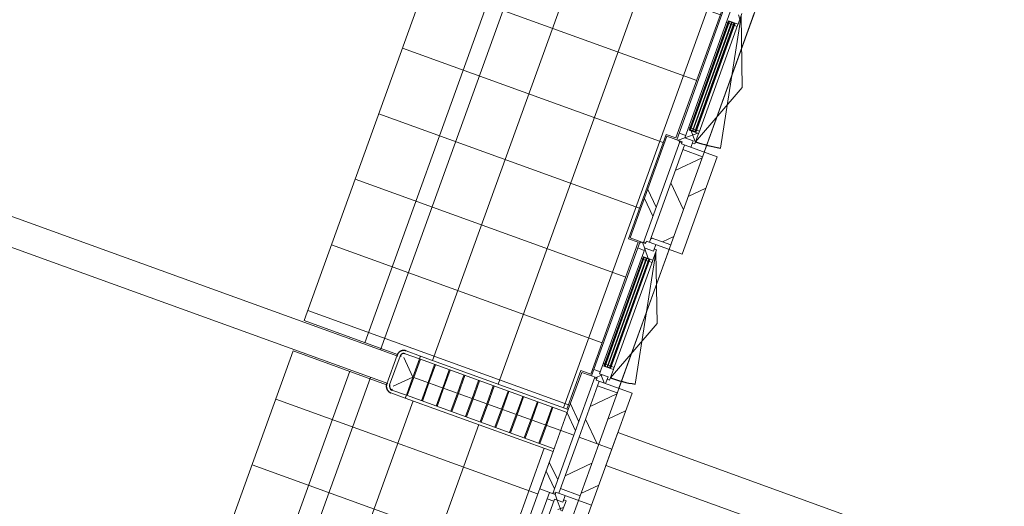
# Model space of a CAD drawing. Header units: metres. Extents: x 136266 to 136452, y 453403 to 453560.
# Tile 47 of 133: x 136409.91 to 136416.97, y 453448.76 to 453452.25. Entities that reach past the tile are written whole.
import ezdxf

# ---------------------------------------------------------------- set-up
doc = ezdxf.new("R2010")
doc.units = ezdxf.units.M
for name, color, linetype, lineweight in [('A-DETL-4', 90, 'Continuous', 9), ('A-DETL-BEBOUWING', 253, 'Continuous', 9), ('A-FLOR', 192, 'Continuous', 5), ('A-FLOR-PATT', 8, 'Continuous', 5)]:
    doc.layers.add(name, color=color, linetype=linetype, lineweight=lineweight)
pattern_1 = [(44.99999506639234, (-0.0001548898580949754, -0.0003060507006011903), (-141.4213440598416, 141.4213684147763), []), (134.9999950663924, (-0.0001548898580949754, -0.0003060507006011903), (-141.4213684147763, -141.4213440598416), [])]
pattern_2 = [(44.99999506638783, (-0.0001549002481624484, -0.0003060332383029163), (-141.4213440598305, 141.4213684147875), [])]
pattern_3 = [(44.99999506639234, (-0.0001999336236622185, 0.0001733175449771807), (-141.4213440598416, 141.4213684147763), []), (134.9999950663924, (-0.0001999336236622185, 0.0001733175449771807), (-141.4213684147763, -141.4213440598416), [])]

# ---------------------------------------------------------------- blocks, each defined once
blk = doc.blocks.new('859-DO-0010 29-09-2022')
at = {"layer": 'A-DETL-BEBOUWING'}
h = blk.add_hatch(dxfattribs=at)
h.set_pattern_fill('FP_1000', color=256, angle=44.99999999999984, style=0, pattern_type=2)
h.set_pattern_definition([(320.3679999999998, (147760.856323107, 51144.85882784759), (270.5777627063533, 326.700649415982), []), (50.36799999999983, (147760.856323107, 51144.85882784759), (-326.700649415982, 270.5777627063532), [])])
h.paths.add_polyline_path([(148097.6446728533, 47560.64719687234), (148246.9868294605, 47574.68002480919), (148210.3377604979, 47964.71195715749), (148060.9956038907, 47950.67912922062), (148091.3100593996, 47628.0623208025)])
h.paths.add_polyline_path([(147955.3751856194, 49074.7277612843), (148104.7173422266, 49088.76058922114), (148041.9438252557, 49756.81783644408), (147892.6016686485, 49742.78500850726), (147922.2992238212, 49426.7334645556)])
h.paths.add_polyline_path([(147786.9812503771, 50866.83364057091), (147936.3234069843, 50880.86646850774), (147873.5498900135, 51548.92371573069), (147724.2077334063, 51534.89088779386), (147753.2883882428, 51225.40460830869)])
h.paths.add_polyline_path([(147618.5873151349, 52658.93951985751), (147767.9294717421, 52672.97234779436), (147705.1559547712, 53341.02959501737), (147555.813798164, 53326.99676708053), (147584.2775526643, 53024.07575206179)])
h.paths.add_polyline_path([(147450.1933798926, 54451.04539914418), (147599.5355364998, 54465.07822708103), (147573.4110884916, 54743.10354195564), (147424.0689318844, 54729.07071401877)])
h = blk.add_hatch(dxfattribs=at)
h.set_pattern_fill('FP_1606', color=256, scale=0.9999999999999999, angle=95.36799506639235, style=0, pattern_type=2)
h.set_pattern_definition(pattern_1)
h.paths.add_polyline_path([(147787.4831454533, 50701.1539855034), (147797.4392892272, 50702.08950736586), (147795.848902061, 50719.01495178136), (147867.5331372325, 50725.75070919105), (147860.0489623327, 50805.39985938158), (147842.1279035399, 50803.71592002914), (147843.7182907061, 50786.79047561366), (147779.9989705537, 50780.80313569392), (147780.4750230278, 50775.73682237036)])
h = blk.add_hatch(color=256, dxfattribs=at)
h.paths.add_polyline_path([(147873.497216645, 49892.65501855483), (147877.4796741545, 49893.0292272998), (147876.169943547, 49906.96782858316), (147872.1874860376, 49906.59361983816)])
h.paths.add_polyline_path([(147919.2954780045, 49896.95841912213), (147923.277935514, 49897.33262786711), (147921.9682049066, 49911.27122915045), (147917.9857473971, 49910.89702040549)])
h.paths.add_polyline_path([(147797.4392892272, 50702.08950736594), (147801.4217467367, 50702.46371611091), (147800.1120161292, 50716.40231739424), (147796.1295586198, 50716.02810864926)])
h.paths.add_polyline_path([(147843.2375505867, 50706.39290793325), (147847.2200080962, 50706.76711667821), (147845.9102774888, 50720.70571796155), (147841.9278199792, 50720.33150921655)])
for points in [[(147877.4796741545, 49893.0292272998), (147881.462131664, 49893.40343604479), (147804.0944736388, 50716.77652613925), (147800.1120161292, 50716.40231739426), (147868.5548042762, 49988.01074642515)], [(147896.3963473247, 49894.80671883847), (147900.3788048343, 49895.18092758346), (147823.011146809, 50718.55401767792), (147819.0286892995, 50718.17980893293), (147887.6384981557, 49988.01074642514)], [(147915.313020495, 49896.58421037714), (147919.2954780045, 49896.95841912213), (147841.9278199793, 50720.33150921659), (147837.9453624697, 50719.95730047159), (147906.7221920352, 49988.01074642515)], [(148045.8736093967, 48100.92334801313), (148049.8560669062, 48101.29755675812), (147972.488408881, 48924.67064685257), (147968.5059513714, 48924.29643810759), (148036.9487395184, 48195.90486713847)], [(148064.7902825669, 48102.7008395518), (148068.7727400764, 48103.07504829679), (147991.4050820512, 48926.44813839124), (147987.4226245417, 48926.07392964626), (148056.0324333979, 48195.90486713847)], [(148083.7069557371, 48104.47833109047), (148087.6894132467, 48104.85253983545), (148010.3217552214, 48928.22562992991), (148006.3392977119, 48927.85142118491), (148075.1161272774, 48195.90486713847)]]:
    blk.add_hatch(color=256, dxfattribs=at).paths.add_polyline_path(points)
h = blk.add_hatch(dxfattribs=at)
h.set_pattern_fill('FP_1606', color=256, scale=0.9999999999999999, angle=95.36799506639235, style=0, pattern_type=2)
h.set_pattern_definition(pattern_1)
h.paths.add_polyline_path([(147847.2200080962, 50706.76711667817), (147869.1235243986, 50708.82526477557), (147865.5419084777, 50725.56360481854), (147845.6296209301, 50723.69256109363)])
h = blk.add_hatch(dxfattribs=at)
h.set_pattern_fill('FP_1606', color=256, scale=0.9999999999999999, angle=95.36799506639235, style=0, pattern_type=2)
h.set_pattern_definition(pattern_1)
h.paths.add_polyline_path([(147935.025224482, 49815.07084328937), (147952.9462832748, 49816.75478264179), (147945.4621083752, 49896.40393283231), (147873.7778732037, 49889.66817542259), (147872.1874860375, 49906.5936198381), (147862.2313422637, 49905.65809797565), (147869.7155171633, 49826.00894778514), (147933.4348373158, 49831.99628770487)])
h = blk.add_hatch(dxfattribs=at)
h.set_pattern_fill('FP_1605', color=256, scale=0.9999999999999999, angle=95.36799506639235, style=0, pattern_type=2)
h.set_pattern_definition([(44.99999506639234, (-0.0001999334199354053, 0.0001733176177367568), (-141.4213440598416, 141.4213684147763), []), (134.9999950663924, (-0.0001999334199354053, 0.0001733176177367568), (-141.4213684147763, -141.4213440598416), [])])
h.paths.add_polyline_path([(147866.4282114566, 49775.47981142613), (147938.1124466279, 49782.21556883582), (147933.4348373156, 49831.99628770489), (147869.7155171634, 49826.00894778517), (147868.1251299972, 49842.93439220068), (147818.344411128, 49838.25678288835), (147823.0220204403, 49788.47606401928), (147864.8378242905, 49792.40525584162)])
h = blk.add_hatch(dxfattribs=at)
h.set_pattern_fill('FP_1644', color=256, angle=45.0000000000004, style=0, pattern_type=2)
h.set_pattern_definition([(320.3680000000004, (147784.6023830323, 49395.65908474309), (255.1416904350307, 308.0628471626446), []), (320.3680000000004, (147896.8654840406, 48200.92156775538), (255.1416904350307, 308.0628471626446), [])])
h.paths.add_polyline_path([(147820.8538864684, 49009.85850758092), (147920.4153242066, 49019.21372620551), (147847.9123798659, 49790.81486867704), (147748.3509421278, 49781.45965005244), (147781.6825320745, 49426.7334645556)])
h = blk.add_hatch(dxfattribs=at)
h.set_pattern_fill('FP_1604', color=256, angle=95.36799506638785, style=0, pattern_type=2)
h.set_pattern_definition([(44.99999506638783, (-0.0001549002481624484, -0.0003060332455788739), (-141.4213440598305, 141.4213684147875), [])])
h.paths.add_polyline_path([(147892.6016686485, 49742.78500850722), (148041.9438252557, 49756.81783644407), (148038.6694987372, 49791.66433965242), (147889.3273421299, 49777.63151171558)])
h = blk.add_hatch(dxfattribs=at)
h.set_pattern_fill('FP_250', color=256, angle=44.99999999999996, style=0, pattern_type=2)
h.set_pattern_definition([(50.36799999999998, (1194.736809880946, 112.2623939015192), (-308.0628471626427, 255.141690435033), [])])
h.paths.add_polyline_path([(148107.9916687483, 49053.91408600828), (148207.5531064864, 49063.26930463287), (148138.2309364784, 49801.01955827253), (148038.6694987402, 49791.66433964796), (148082.2458881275, 49327.90949297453)])
h = blk.add_hatch(dxfattribs=at)
h.set_pattern_fill('FP_1608', color=256, scale=0.9999999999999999, angle=95.36799506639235, style=0, pattern_type=2)
h.set_pattern_definition(pattern_3)
h.paths.add_polyline_path([(147900.2025740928, 48967.09420267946), (147949.983292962, 48971.77181199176), (147948.3929057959, 48988.69725640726), (148012.1122259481, 48994.68459632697), (148007.4346166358, 49044.46531519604), (147935.7503814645, 49037.72955778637), (147937.3407686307, 49020.80411337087), (147895.5249647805, 49016.87492154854), (147899.2656115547, 48977.06567861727)])
h = blk.add_hatch(dxfattribs=at)
h.set_pattern_fill('FP_1607', color=256, angle=95.36799506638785, style=0, pattern_type=2)
h.set_pattern_definition(pattern_2)
h.paths.add_polyline_path([(147958.649512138, 49039.88125807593), (148107.9916687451, 49053.91408601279), (148104.7173422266, 49088.76058922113), (147955.3751856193, 49074.7277612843)])
h = blk.add_hatch(dxfattribs=at)
h.set_pattern_fill('FP_1609', color=256, scale=0.9999999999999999, angle=95.36799506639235, style=0, pattern_type=2)
h.set_pattern_definition([(44.99999506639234, (-0.0001548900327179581, -0.0003060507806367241), (-141.4213440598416, 141.4213684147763), []), (134.9999950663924, (-0.0001548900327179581, -0.0003060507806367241), (-141.4213684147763, -141.4213440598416), [])])
h.paths.add_polyline_path([(147955.8770806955, 48909.04810621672), (147965.8332244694, 48909.98362807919), (147964.2428373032, 48926.90907249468), (148035.9270724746, 48933.64482990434), (148028.4428975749, 49013.2939800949), (148010.5218387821, 49011.61004074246), (148012.1122259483, 48994.68459632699), (147948.3929057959, 48988.69725640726), (147949.4858586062, 48977.06567861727)])
h = blk.add_hatch(color=256, dxfattribs=at)
h.paths.add_polyline_path([(148041.8911518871, 48100.54913926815), (148045.8736093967, 48100.92334801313), (148044.5638787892, 48114.86194929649), (148040.5814212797, 48114.48774055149)])
h.paths.add_polyline_path([(148087.6894132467, 48104.85253983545), (148091.6718707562, 48105.22674858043), (148090.3621401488, 48119.16534986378), (148086.3796826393, 48118.79114111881)])
h.paths.add_polyline_path([(147965.8332244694, 48909.98362807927), (147969.8156819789, 48910.35783682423), (147968.5059513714, 48924.29643810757), (147964.5234938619, 48923.92222936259)])
h.paths.add_polyline_path([(148011.6314858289, 48914.28702864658), (148015.6139433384, 48914.66123739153), (148014.304212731, 48928.59983867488), (148010.3217552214, 48928.22562992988)])
h = blk.add_hatch(dxfattribs=at)
h.set_pattern_fill('FP_1608', color=256, scale=0.9999999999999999, angle=95.36799506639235, style=0, pattern_type=2)
h.set_pattern_definition(pattern_3)
h.paths.add_polyline_path([(148034.8221466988, 47983.37393213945), (148106.5063818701, 47990.10968954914), (148101.8287725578, 48039.89040841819), (148038.1094524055, 48033.90306849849), (148036.5190652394, 48050.82851291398), (147986.7383463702, 48046.15090360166), (147991.4159556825, 47996.37018473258), (148033.2317595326, 48000.29937655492)])
h = blk.add_hatch(dxfattribs=at)
h.set_pattern_fill('FP_1007', color=256, angle=45.00000000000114, style=0, pattern_type=2)
h.set_pattern_definition([(320.3680000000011, (147937.5014965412, 47768.45223195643), (255.1416904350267, 308.0628471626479), []), (320.3680000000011, (148049.7645975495, 46573.71471496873), (255.1416904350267, 308.0628471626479), [])])
h.paths.add_polyline_path([(147958.2586600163, 47547.54989079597), (148057.8200977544, 47556.90510942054), (148016.3063151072, 47998.70898939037), (147916.7448773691, 47989.35377076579), (147958.2487848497, 47547.65498569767)])
h = blk.add_hatch(dxfattribs=at)
h.set_pattern_fill('FP_1607', color=256, angle=95.36799506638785, style=0, pattern_type=2)
h.set_pattern_definition(pattern_2)
h.paths.add_polyline_path([(148060.9956038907, 47950.67912922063), (148210.337760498, 47964.71195715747), (148207.0634339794, 47999.55846036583), (148057.7212773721, 47985.52563242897)])
h = blk.add_hatch(dxfattribs=at)
h.set_pattern_fill('FP_250', color=256, angle=44.99999999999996, style=0, pattern_type=2)
h.set_pattern_definition([(50.36799999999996, (1194.736809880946, 112.2623939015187), (-308.0628471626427, 255.141690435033), [])])
h.paths.add_polyline_path([(148246.9868294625, 47574.68002480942), (148346.5482672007, 47584.03524343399), (148306.6248717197, 48008.91367898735), (148207.0634339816, 47999.55846036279), (148241.9708005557, 47628.0623208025)])
h = blk.add_hatch(dxfattribs=at)
h.set_pattern_fill('FP_311', color=256, angle=45.00000000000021, style=0, pattern_type=2)
h.set_pattern_definition([(320.3680000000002, (147979.0220996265, 47326.57201200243), (255.1416904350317, 308.0628471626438), []), (320.3680000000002, (148091.2852006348, 46131.83449501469), (255.1416904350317, 308.0628471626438), [])])
h.paths.add_polyline_path([(147999.7724426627, 47105.74601083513), (148099.3338804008, 47115.10122945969), (148057.8343735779, 47556.7531812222), (147958.2729358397, 47547.39796259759), (147981.6466886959, 47298.64648675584)])
h = blk.add_hatch(dxfattribs=at)
h.set_pattern_fill('FP_1016', color=256, angle=45.00000000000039, style=0, pattern_type=2)
h.set_pattern_definition([(320.3680000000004, (148371.4861621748, 44646.33325538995), (270.5777627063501, 326.7006494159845), []), (50.36800000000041, (148371.4861621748, 44646.33325538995), (-326.7006494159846, 270.5777627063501), [])])
h.paths.add_polyline_path([(148645.3132836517, 41732.1704414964), (148795.9740248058, 41732.1704414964), (148557.6502519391, 44268.49358112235), (148408.3080953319, 44254.46075318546), (148631.2186419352, 41882.1704414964)])
h.paths.add_polyline_path([(148302.6876770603, 45378.50938524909), (148452.0298336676, 45392.54221318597), (148389.2563166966, 46060.5994604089), (148239.9141600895, 46046.56663247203), (148302.5736038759, 45379.72339111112)])
h.paths.add_polyline_path([(148134.2937418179, 47170.61526453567), (148283.6358984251, 47184.64809247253), (148247.0011052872, 47574.52809660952), (148097.65894868, 47560.49526867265), (148133.5627682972, 47178.39453486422)])
h = blk.add_hatch(dxfattribs=at)
h.set_pattern_fill('FP_250', color=256, angle=44.99999999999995, style=0, pattern_type=2)
h.set_pattern_definition([(50.36799999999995, (1194.736809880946, 112.2623939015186), (-308.0628471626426, 255.1416904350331), [])])
h.paths.add_polyline_path([(148286.9102249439, 47149.80158926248), (148386.471662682, 47159.15680788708), (148346.5625430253, 47583.88331523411), (148247.0011052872, 47574.52809660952), (148284.2235094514, 47178.39453486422)])
h = blk.add_hatch(dxfattribs=at)
h.set_pattern_fill('FP_1193', color=256, scale=0.9999999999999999, angle=95.36799506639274, style=0, pattern_type=2)
h.set_pattern_definition([(44.99999506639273, (-0.0004006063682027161, 0.0001544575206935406), (-141.4213440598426, 141.4213684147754), []), (134.9999950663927, (-0.0004006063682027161, 0.0001544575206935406), (-141.4213684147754, -141.4213440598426), [])])
h.paths.add_polyline_path([(148079.3539033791, 47063.00357829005), (148129.1346222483, 47067.68118760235), (148127.5442350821, 47084.60663201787), (148191.2635552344, 47090.59397193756), (148186.5859459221, 47140.37469080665), (148114.9017107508, 47133.63893339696), (148116.492097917, 47116.71348898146), (148074.6762940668, 47112.78429715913)])
h = blk.add_hatch(dxfattribs=at)
h.set_pattern_fill('FP_1192', color=256, angle=95.3679950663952, style=0, pattern_type=2)
h.set_pattern_definition([(44.99999506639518, (-0.0001548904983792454, -0.000306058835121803), (-141.4213440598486, 141.4213684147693), [])])
h.paths.add_polyline_path([(148137.5680683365, 47135.76876132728), (148286.9102249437, 47149.80158926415), (148283.6358984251, 47184.64809247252), (148134.2937418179, 47170.61526453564)])
h = blk.add_hatch(dxfattribs=at)
h.set_pattern_fill('FP_1194', color=256, scale=0.9999999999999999, angle=95.36799506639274, style=0, pattern_type=2)
h.set_pattern_definition([(44.99999506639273, (-0.0003555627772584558, -0.0003249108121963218), (-141.4213440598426, 141.4213684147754), []), (134.9999950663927, (-0.0003555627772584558, -0.0003249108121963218), (-141.4213684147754, -141.4213440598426), [])])
h.paths.add_polyline_path([(148135.0284099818, 47004.95748182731), (148144.9845537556, 47005.89300368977), (148143.3941665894, 47022.81844810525), (148215.0784017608, 47029.55420551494), (148207.5942268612, 47109.20335570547), (148189.6731680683, 47107.51941635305), (148191.2635552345, 47090.59397193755), (148127.5442350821, 47084.60663201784)])
at = {"layer": 'A-FLOR-PATT'}
h = blk.add_hatch(dxfattribs=at)
h.set_pattern_fill('FP_2291', color=256, style=0, pattern_type=2)
h.set_pattern_definition([(275.368, (145426.055, 63806.212), (497.8071846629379, 46.77613598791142), []), (5.368000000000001, (145426.055, 63806.212), (-46.77613598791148, 497.8071846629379), [])])
h.paths.add_polyline_path([(146690.1720445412, 47306.21119621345), (146690.1720445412, 47312.88847912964), (146689.530295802, 47312.82817767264), (146690.1306612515, 47306.63789352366)])
h.paths.add_polyline_path([(147361.4677186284, 45022.17044149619), (148195.4890361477, 45022.17044149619), (147971.1670140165, 47388.08083747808), (146736.305310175, 47273.44124660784), (146720.8490351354, 47277.10887846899), (146700.0496261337, 47288.95829996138), (146694.5046314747, 47296.57988102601), (146694.5046314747, 47301.04798135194), (146689.0432476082, 47310.32454200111), (146687.0299849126, 47312.59323776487), (145977.7238954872, 47245.94380311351), (146186.6791540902, 45022.1704414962)])
h.paths.add_polyline_path([(146738.9327988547, 47294.30556236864), (146736.305310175, 47300.20273545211), (146728.9929304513, 47295.99247697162), (146738.4782057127, 47294.38271226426)])
h.paths.add_polyline_path([(144005.3391272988, 76261.15118177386), (144011.9689658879, 76260.60277584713), (144006.9130168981, 76261.30382564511), (144005.765824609, 76261.1925650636)])
h.paths.add_polyline_path([(143261.903928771, 76148.62917849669), (143972.6050419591, 76215.40969554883), (143976.2368095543, 76230.47419117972), (143988.2224001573, 76251.3726684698), (143996.0374544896, 76256.7888206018), (144000.5084018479, 76257.09759529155), (144009.4524730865, 76262.27997870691), (144024.5390853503, 76265.53348899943), (145248.9244776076, 76380.51871842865), (144647.8500382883, 82777.35857517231), (142656.6212835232, 82590.25420267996), (143256.1042713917, 76210.35111683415)])
h.paths.add_polyline_path([(143994.2917340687, 76217.44746991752), (143997.7449722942, 76217.7719509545), (143994.9858987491, 76221.53772176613)])
h = blk.add_hatch(dxfattribs=at)
h.set_pattern_fill('FP_2323', color=256, style=0, pattern_type=2)
h.set_pattern_definition([(275.368, (146658.182, 51041.247), (497.8071846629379, 46.77613598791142), []), (5.368000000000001, (146658.182, 51041.247), (-46.77613598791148, 497.8071846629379), [])])
h.paths.add_polyline_path([(146699.6420911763, 47587.4571131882), (146706.2719297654, 47586.90870726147), (146701.2159807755, 47587.60975705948), (146700.0687884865, 47587.49849647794)])
h.paths.add_polyline_path([(146016.5963035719, 54474.63471335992), (146016.5963035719, 54481.31199627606), (146015.9545548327, 54481.25169481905), (146016.5549202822, 54475.06141067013)])
h.paths.add_polyline_path([(145956.2068926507, 47474.93510991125), (146666.9080058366, 47541.71562696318), (146670.5397734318, 47556.78012259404), (146682.5253640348, 47577.67859988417), (146690.3404183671, 47583.09475201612), (146694.8113657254, 47583.40352670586), (146703.7554369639, 47588.58591012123), (146718.8420492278, 47591.83942041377), (147933.1833920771, 47706.82464984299), (147905.7887005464, 47998.36833093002), (147980.5242900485, 48005.39080664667), (147886.5043428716, 49005.98325591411), (147811.7687533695, 48998.96078019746), (147737.3947653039, 49790.47421021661), (147812.130354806, 49797.49668593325), (147718.1104076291, 50798.08913520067), (147643.3748181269, 50791.06665948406), (147569.0008300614, 51582.5800895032), (147643.7364195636, 51589.60256521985), (147549.7164723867, 52590.19501448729), (147474.9808828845, 52583.17253877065), (147400.606894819, 53374.68596878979), (147475.3424843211, 53381.70844450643), (147381.3225371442, 54382.30089377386), (147306.586947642, 54375.27841805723), (147289.6284890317, 54555.7561373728), (146062.7295692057, 54441.8647637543), (146047.2732941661, 54445.53239561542), (146026.4738851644, 54457.38181710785), (146020.9288905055, 54465.00339817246), (146020.9288905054, 54469.47149849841), (146015.4675066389, 54478.74805914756), (146013.4542439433, 54481.01675491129), (145304.1481545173, 54414.36732025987), (145950.4072352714, 47536.65704824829)])
h.paths.add_polyline_path([(146688.5946979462, 47543.75340133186), (146692.0479361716, 47544.07788236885), (146689.2888626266, 47547.84365318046)])
h.paths.add_polyline_path([(146065.3570578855, 54462.72907951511), (146062.7295692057, 54468.62625259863), (146055.417189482, 54464.41599411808), (146064.9024647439, 54462.80622941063)])
at = {"flags": 128}
for points in [[(146711.041970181, 47591.12930469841), (146709.0541113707, 47590.90232789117), (146707.0769192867, 47590.5960394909), (146705.1135570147, 47590.21092949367), (146703.1671655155, 47589.74761399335), (146701.2408586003, 47589.20683419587), (146699.3377179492, 47588.5894552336), (146697.4607881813, 47587.89646478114), (146695.6130719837, 47587.12897147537), (146693.7975253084, 47586.28820314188), (146692.0170526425, 47585.37550483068), (146690.2745023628, 47584.39233666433), (146688.5726621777, 47583.34027150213), (146686.9142546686, 47582.22099242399), (146685.3019329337, 47581.03629003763), (146683.7382763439, 47579.78805961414), (146682.2257864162, 47578.4782980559), (146680.7668828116, 47577.10910070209), (146679.363899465, 47575.68265797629), (146678.0190808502, 47574.20125188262), (146676.7345783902, 47572.66725235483), (146675.512447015, 47571.08311346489), (146674.3546418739, 47569.45136949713), (146673.2630152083, 47567.77463089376), (146672.239313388, 47566.05558007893), (146671.2851741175, 47564.29696716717), (146670.402123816, 47562.50160556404), (146669.5915751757, 47560.67236746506), (146668.8548249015, 47558.81217926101), (146668.1930516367, 47556.9240168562), (146667.6073140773, 47555.01090090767), (146667.0985492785, 47553.07589199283), (146666.6675711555, 47551.12208571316), (146666.3150691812, 47549.15260774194), (146666.0416072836, 47547.1706088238), (146665.8476229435, 47545.17925973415), (146665.7334264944, 47543.18174620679), (146665.6992006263, 47541.18126383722), (146665.7450000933, 47539.18101297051), (146665.8707516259, 47537.18419358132), (146665.918372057, 47536.6462382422)], [(146686.499853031, 47317.61107521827), (146686.7268298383, 47315.62321640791), (146687.0331182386, 47313.64602432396), (146687.4182282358, 47311.68266205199), (146687.8815437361, 47309.73627055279), (146688.4223235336, 47307.80996363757), (146689.0397024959, 47305.90682298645), (146689.7326929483, 47304.0298932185), (146690.5001862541, 47302.18217702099), (146691.3409545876, 47300.36663034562), (146692.2536528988, 47298.58615767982), (146693.2368210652, 47296.84360740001), (146694.2888862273, 47295.14176721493), (146695.4081653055, 47293.48335970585), (146696.5928676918, 47291.87103797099), (146697.8410981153, 47290.30738138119), (146699.1508596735, 47288.7948914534), (146700.5200570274, 47287.33598784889), (146701.9464997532, 47285.93300450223), (146703.4279058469, 47284.58818588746), (146704.9619053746, 47283.30368342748), (146706.5460442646, 47282.0815520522), (146708.1777882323, 47280.92374691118), (146709.8545268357, 47279.83212024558), (146711.5735776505, 47278.80841842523), (146713.3321905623, 47277.85427915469), (146715.1275521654, 47276.97122885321), (146716.9567902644, 47276.16068021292), (146718.8169784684, 47275.42392993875), (146720.7051408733, 47274.76215667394), (146722.6182568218, 47274.17641911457), (146724.5532657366, 47273.66765431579), (146726.5070720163, 47273.23667619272), (146728.4765499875, 47272.88417421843), (146730.4585489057, 47272.61071232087), (146732.4498979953, 47272.4167279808), (146734.4474115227, 47272.30253153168), (146736.4478938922, 47272.26830566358), (146738.448144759, 47272.31410513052), (146740.4449641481, 47272.43985666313), (146740.9829194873, 47272.48747709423)]]:
    blk.add_lwpolyline(points, dxfattribs=at)
for centre, radius, start, end in [((147861.6393494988, 50788.47441496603), 958.9999999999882, 275.3679950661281, 286.3679950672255), ((148030.033284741, 48996.36853567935), 958.9999999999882, 275.3679950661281, 286.3679950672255), ((146715.7217043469, 47541.32597240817), 28.10852037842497, 95.36799506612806, 185.3679950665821), ((146715.7217043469, 47541.32597240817), 26.02271303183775, 169.5473668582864, 185.3679950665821), ((146715.7217043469, 47541.32597240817), 23.13596168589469, 177.8990537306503, 185.3679950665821), ((146736.303185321, 47322.29080938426), 28.10852037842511, 185.3679950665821, 275.3679950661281), ((146736.303185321, 47322.29080938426), 26.02271303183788, 259.5473668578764, 275.3679950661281), ((146736.303185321, 47322.29080938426), 23.13596168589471, 267.8990537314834, 275.3679950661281)]:
    blk.add_arc(centre, radius, start, end)
at = {"layer": 'A-DETL-4'}
for p, q in [((146541.5650937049, 47520.01005804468), (145887.6353118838, 54479.35455554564)), ((146784.4476823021, 44935.17044149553), (146561.2110528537, 47310.93103839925))]:
    blk.add_line(p, q, dxfattribs=at)
at = {"layer": 'A-DETL-BEBOUWING'}
for p, q in [((145344.3665348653, 78465.35840823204), (148246.9868294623, 47574.68002480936)), ((147727.1310295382, 50808.9808008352), (147823.0220204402, 49788.47606401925)), ((147867.5331372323, 50725.75070919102), (147860.0489623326, 50805.39985938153)), ((147779.9989705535, 50780.8031356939), (147869.7155171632, 49826.00894778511)), ((147861.6393494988, 50788.47441496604), (148131.8908702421, 49868.34120964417)), ((148088.6809425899, 50328.19604513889), (147861.6393494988, 50788.47441496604)), ((147787.4831454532, 50701.15398550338), (147801.4217467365, 50702.4637161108)), ((147795.8489020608, 50719.01495178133), (147867.5331372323, 50725.75070919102)), ((147845.9102774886, 50720.70571796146), (147795.8489020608, 50719.01495178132)), ((147873.7778732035, 49889.66817542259), (147795.8489020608, 50719.01495178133)), ((147796.1295586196, 50716.02810864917), (147795.8489020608, 50719.01495178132)), ((147796.1295586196, 50716.02810864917), (147845.6296209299, 50723.6925610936)), ((147845.9102774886, 50720.70571796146), (147796.1295586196, 50716.02810864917)), ((147804.0944736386, 50716.77652613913), (147796.1295586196, 50716.02810864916)), ((147800.1120161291, 50716.40231739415), (147877.4796741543, 49893.0292272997)), ((147881.4621316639, 49893.40343604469), (147804.0944736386, 50716.77652613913)), ((147805.4042042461, 50702.8379248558), (147820.3384199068, 50704.24120764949)), ((147819.0286892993, 50718.17980893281), (147896.3963473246, 49894.80671883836)), ((147900.3788048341, 49895.18092758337), (147823.0111468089, 50718.55401767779)), ((147824.3208774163, 50704.61541639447), (147839.255093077, 50706.01869918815)), ((147837.9453624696, 50719.95730047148), (147915.3130204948, 49896.58421037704)), ((147845.9102774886, 50720.70571796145), (147841.9278199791, 50720.33150921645)), ((147919.2954780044, 49896.95841912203), (147841.9278199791, 50720.33150921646)), ((147843.2375505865, 50706.39290793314), (147869.1235243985, 50708.82526477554)), ((147845.6296209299, 50723.6925610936), (147923.5585920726, 49894.34578473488)), ((147865.72901285, 50723.57237606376), (147865.5419084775, 50725.56360481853)), ((147867.7202416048, 50723.75948043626), (147865.72901285, 50723.57237606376)), ((147945.2750040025, 49898.39516158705), (147867.7202416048, 50723.75948043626)), ((147951.3558961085, 49833.68022705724), (148088.6809425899, 50328.19604513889)), ((147876.1699435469, 49906.96782858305), (147862.2313422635, 49905.65809797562)), ((147923.2779355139, 49897.33262786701), (147873.4972166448, 49892.65501855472)), ((147923.5585920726, 49894.34578473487), (147873.4972166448, 49892.65501855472)), ((147873.7778732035, 49889.66817542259), (147923.2779355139, 49897.33262786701)), ((147945.462108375, 49896.40393283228), (147873.7778732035, 49889.66817542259)), ((147895.0866167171, 49908.74532012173), (147880.1524010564, 49907.34203732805)), ((147896.3963473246, 49894.80671883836), (147900.3788048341, 49895.18092758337)), ((147914.0032898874, 49910.52281166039), (147899.0690742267, 49909.11952886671)), ((147921.9682049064, 49911.27122915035), (147917.9857473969, 49910.89702040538)), ((147919.2954780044, 49896.95841912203), (147923.2779355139, 49897.332627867)), ((147943.8717212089, 49913.32937724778), (147921.9682049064, 49911.27122915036)), ((147923.2779355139, 49897.332627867), (147921.9682049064, 49911.27122915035)), ((147923.5585920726, 49894.34578473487), (147923.2779355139, 49897.33262786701)), ((147943.2837752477, 49898.20805721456), (147945.2750040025, 49898.39516158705)), ((147943.4708796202, 49896.2168284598), (147943.2837752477, 49898.20805721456)), ((147952.9462832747, 49816.75478264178), (147945.462108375, 49896.40393283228)), ((147868.1251299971, 49842.93439220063), (147818.3444111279, 49838.25678288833)), ((147933.4348373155, 49831.99628770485), (147869.7155171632, 49826.00894778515)), ((147938.1124466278, 49782.21556883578), (147933.4348373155, 49831.99628770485)), ((147935.0252244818, 49815.07084328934), (147952.9462832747, 49816.75478264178)), ((147864.8378242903, 49792.40525584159), (147748.3509421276, 49781.45965005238)), ((147748.3509421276, 49781.45965005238), (147820.8538864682, 49009.85850758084)), ((147920.4153242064, 49019.21372620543), (147847.9123798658, 49790.81486867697)), ((147865.492689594, 49785.43595519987), (147848.5672451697, 49783.84556803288)), ((147864.8378242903, 49792.40525584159), (147866.4282114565, 49775.4798114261)), ((147866.4282114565, 49775.4798114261), (148138.2309364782, 49801.01955827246)), ((147889.3273421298, 49777.63151171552), (147958.6495121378, 49039.88125807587)), ((148041.9438252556, 49756.81783644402), (147892.6016686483, 49742.78500850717)), ((148207.5531064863, 49063.2693046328), (148138.2309364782, 49801.01955827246)), ((148207.5531064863, 49063.2693046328), (147935.7503814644, 49037.72955778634)), ((147935.7503814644, 49037.72955778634), (147937.3407686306, 49020.80411337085)), ((147955.3751856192, 49074.72776128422), (148104.7173422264, 49088.76058922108)), ((148012.112225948, 48994.68459632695), (148007.4346166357, 49044.46531519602)), ((147820.8538864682, 49009.85850758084), (147937.3407686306, 49020.80411337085)), ((147895.5249647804, 49016.87492154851), (147991.4159556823, 47996.37018473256)), ((147900.2025740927, 48967.09420267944), (147949.9832929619, 48971.77181199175)), ((147919.7604589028, 49026.18302684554), (147936.6859033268, 49027.77341401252)), ((147948.3929057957, 48988.69725640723), (148012.112225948, 48994.68459632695)), ((147948.3929057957, 48988.69725640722), (148038.1094524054, 48033.90306849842)), ((148028.4428975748, 49013.29398009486), (148010.5218387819, 49011.61004074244)), ((148035.9270724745, 48933.64482990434), (148028.4428975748, 49013.29398009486)), ((148030.033284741, 48996.36853567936), (148300.2848054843, 48076.23533035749)), ((148257.0748778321, 48536.09016585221), (148030.033284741, 48996.36853567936)), ((147955.8770806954, 48909.0481062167), (147969.8156819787, 48910.35783682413)), ((147964.242837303, 48926.90907249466), (148035.9270724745, 48933.64482990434)), ((148014.3042127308, 48928.59983867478), (147964.242837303, 48926.90907249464)), ((148042.1718084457, 48097.56229613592), (147964.242837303, 48926.90907249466)), ((147964.5234938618, 48923.92222936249), (147964.242837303, 48926.90907249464)), ((147964.5234938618, 48923.92222936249), (148014.0235561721, 48931.58668180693)), ((148014.3042127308, 48928.59983867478), (147964.5234938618, 48923.92222936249)), ((147991.405082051, 48926.44813839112), (147964.5234938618, 48923.92222936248)), ((147968.5059513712, 48924.29643810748), (148045.8736093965, 48100.92334801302)), ((148049.8560669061, 48101.29755675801), (147972.4884088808, 48924.67064685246)), ((147973.7981394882, 48910.73204556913), (147988.7323551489, 48912.13532836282)), ((147987.4226245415, 48926.07392964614), (148064.7902825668, 48102.70083955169)), ((148068.7727400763, 48103.07504829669), (147991.405082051, 48926.44813839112)), ((147992.7148126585, 48912.5095371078), (148007.6490283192, 48913.91281990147)), ((148010.3217552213, 48928.22562992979), (148006.3392977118, 48927.85142118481)), ((148006.3392977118, 48927.85142118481), (148083.706955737, 48104.47833109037)), ((148014.3042127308, 48928.59983867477), (148010.3217552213, 48928.22562992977)), ((148087.6894132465, 48104.85253983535), (148010.3217552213, 48928.22562992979)), ((148011.6314858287, 48914.28702864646), (148037.5174596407, 48916.71938548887)), ((148014.0235561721, 48931.58668180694), (148091.9525273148, 48102.23990544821)), ((148034.1229480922, 48931.46649677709), (148033.9358437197, 48933.45772553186)), ((148036.114176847, 48931.65360114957), (148034.1229480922, 48931.46649677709)), ((148113.6689392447, 48106.28928230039), (148036.114176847, 48931.65360114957)), ((157566.1489537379, 48575.89898398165), (148334.791602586, 47708.48115451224)), ((148119.7498313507, 48041.57434777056), (148257.0748778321, 48536.09016585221)), ((148082.3972251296, 48118.41693237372), (148067.4630094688, 48117.01364958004)), ((148090.3621401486, 48119.16534986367), (148086.3796826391, 48118.7911411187)), ((148112.265656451, 48121.22349796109), (148090.3621401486, 48119.16534986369)), ((148091.6718707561, 48105.22674858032), (148090.3621401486, 48119.16534986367)), ((148036.5190652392, 48050.82851291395), (147986.7383463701, 48046.15090360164)), ((148044.5638787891, 48114.86194929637), (148030.6252775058, 48113.55221868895)), ((148091.6718707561, 48105.22674858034), (148041.891151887, 48100.54913926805)), ((148091.9525273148, 48102.23990544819), (148041.891151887, 48100.54913926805)), ((148042.1718084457, 48097.56229613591), (148091.6718707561, 48105.22674858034)), ((148113.8560436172, 48104.29805354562), (148042.1718084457, 48097.56229613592)), ((148063.4805519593, 48116.63944083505), (148048.5463362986, 48115.23615804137)), ((148064.7902825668, 48102.70083955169), (148068.7727400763, 48103.07504829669)), ((148087.6894132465, 48104.85253983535), (148091.6718707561, 48105.22674858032)), ((148091.9525273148, 48102.23990544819), (148091.6718707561, 48105.22674858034)), ((148111.67771049, 48106.10217792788), (148113.6689392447, 48106.28928230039)), ((148111.8648148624, 48104.11094917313), (148111.67771049, 48106.10217792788)), ((148121.3402185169, 48024.6489033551), (148113.8560436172, 48104.29805354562)), ((148033.2317595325, 48000.29937655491), (147916.7448773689, 47989.35377076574)), ((147916.7448773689, 47989.35377076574), (147943.2925222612, 47706.82464984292)), ((148057.8200977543, 47556.90510942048), (148016.306315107, 47998.70898939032)), ((148033.8866248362, 47993.33007591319), (148016.961180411, 47991.7396887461)), ((148033.2317595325, 48000.29937655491), (148034.8221466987, 47983.37393213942)), ((148034.8221466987, 47983.37393213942), (148306.6248717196, 48008.91367898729)), ((148101.8287725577, 48039.89040841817), (148038.1094524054, 48033.90306849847)), ((148057.721277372, 47985.52563242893), (148097.6446728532, 47560.64719687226)), ((148106.50638187, 47990.1096895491), (148101.8287725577, 48039.89040841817)), ((148103.419159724, 48022.96496400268), (148121.3402185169, 48024.6489033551)), ((148346.5482672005, 47584.03524343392), (148306.6248717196, 48008.91367898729)), ((148210.3377604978, 47964.71195715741), (148060.9956038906, 47950.67912922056)), ((148358.1796491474, 47459.57756016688), (152798.6217575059, 47876.82049736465)), ((147943.2804350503, 47706.84726326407), (146820.5659262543, 47601.35220492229)), ((147943.282559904, 47706.82464984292), (147973.2150097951, 47388.27327592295)), ((148334.791602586, 47708.48115451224), (148358.1796491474, 47459.57756016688)), ((146822.6160468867, 47579.53411964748), (147945.3305556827, 47685.02917798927)), ((147383.9733012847, 47632.28164881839), (147396.8894055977, 47494.8240471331)), ((147391.0023387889, 47632.94212725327), (147403.9184431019, 47495.48452556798)), ((147495.5418484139, 47642.76510680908), (147508.4579527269, 47505.30750512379)), ((147502.5708859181, 47643.42558524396), (147515.4869902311, 47505.96798355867)), ((147607.1103955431, 47653.24856479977), (147620.0264998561, 47515.79096311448)), ((147614.1394330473, 47653.90904323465), (147627.0555373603, 47516.45144154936)), ((147718.6789426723, 47663.73202279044), (147731.5950469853, 47526.27442110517)), ((147725.7079801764, 47664.39250122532), (147738.6240844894, 47526.93489954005)), ((147830.2474898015, 47674.21548078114), (147843.1635941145, 47536.75787909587)), ((147837.2765273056, 47674.87595921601), (147850.1926316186, 47537.41835753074)), ((146820.559551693, 47601.42004518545), (146711.041970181, 47591.12930469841)), ((146822.6097314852, 47579.60133031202), (146713.0921499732, 47569.31058982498)), ((146820.5616765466, 47601.39743176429), (146820.7985399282, 47598.87665060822)), ((146820.8037017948, 47598.82171625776), (146821.1170094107, 47595.48738940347)), ((146821.1226452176, 47595.42741121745), (146821.5442496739, 47590.94055233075)), ((146821.5501852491, 47590.8773839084), (146822.0527270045, 47585.52916258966)), ((146822.0588937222, 47585.46353426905), (146822.6096723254, 47579.60195991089)), ((146835.5321511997, 47442.07651796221), (146822.6160468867, 47579.53411964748)), ((146829.6429595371, 47580.21721150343), (146842.5611887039, 47442.73699639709)), ((146937.699112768, 47590.34781685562), (146950.615217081, 47452.89021517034)), ((146944.7281502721, 47591.00829529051), (146957.6442545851, 47453.55069360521)), ((147049.2676598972, 47600.8312748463), (147062.1837642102, 47463.37367316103)), ((147056.2966974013, 47601.49175328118), (147069.2128017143, 47464.03415159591)), ((147160.8362070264, 47611.31473283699), (147173.7523113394, 47473.85713115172)), ((147167.8652445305, 47611.97521127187), (147180.7813488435, 47474.5176095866)), ((147272.4047541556, 47621.7981908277), (147285.3208584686, 47484.3405891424)), ((147279.4337916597, 47622.45866926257), (147292.3498959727, 47485.00106757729)), ((147958.2586600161, 47547.5498907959), (148057.8200977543, 47556.90510942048)), ((148057.8343735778, 47556.75318122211), (147958.2729358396, 47547.39796259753)), ((148099.3338804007, 47115.10122945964), (148057.8343735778, 47556.75318122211)), ((148097.6446728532, 47560.64719687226), (148346.5482672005, 47584.03524343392)), ((148346.5625430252, 47583.88331523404), (148097.6589486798, 47560.49526867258)), ((148097.6589486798, 47560.49526867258), (148137.5680683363, 47135.76876132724)), ((148247.001105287, 47574.52809660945), (148795.9740248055, 41732.17044149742)), ((148905.8109467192, 41632.17044149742), (148346.5625430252, 47583.88331523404)), ((146673.7102699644, 47532.4187862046), (141890.7532505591, 47083.28840449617)), ((146665.918372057, 47536.6462382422), (146686.499853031, 47317.61107521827)), ((146708.3185140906, 47319.66124995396), (146687.7370382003, 47538.69635887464)), ((146715.7195794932, 47541.32064501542), (146835.5321511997, 47442.0765179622)), ((147958.2487848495, 47547.54896288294), (146835.5342760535, 47442.05390454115)), ((147285.3229833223, 47484.31797572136), (147298.2390876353, 47346.86037403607)), ((147292.3520208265, 47484.97845415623), (147305.2681251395, 47347.52085247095)), ((147396.8915304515, 47494.80143371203), (147409.8076347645, 47357.34383202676)), ((147403.9205679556, 47495.46191214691), (147416.8366722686, 47358.00431046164)), ((147508.4600775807, 47505.28489170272), (147521.3761818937, 47367.82729001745)), ((147515.4891150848, 47505.9453701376), (147528.4052193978, 47368.48776845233)), ((147620.0286247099, 47515.76834969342), (147632.9447290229, 47378.31074800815)), ((147627.057662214, 47516.42882812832), (147639.973766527, 47378.97122644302)), ((147731.5971718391, 47526.25180768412), (147744.5132761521, 47388.79420599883)), ((147738.6262093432, 47526.912286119), (147751.5423136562, 47389.45468443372)), ((147843.1657189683, 47536.73526567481), (147856.0818232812, 47399.27766398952)), ((147850.1947564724, 47537.39574410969), (147863.1108607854, 47399.93814242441)), ((146835.5134250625, 47442.05390454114), (146736.3360410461, 47322.28868453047)), ((146835.5342760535, 47442.05390454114), (146848.4503803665, 47304.59630285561)), ((146842.5633135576, 47442.71438297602), (146855.4794178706, 47305.25678129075)), ((146950.6173419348, 47452.86760174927), (146963.5334462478, 47315.410000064)), ((146957.6463794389, 47453.52808018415), (146970.5624837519, 47316.07047849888)), ((147062.185889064, 47463.35105973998), (147075.1019933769, 47325.89345805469)), ((147069.2149265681, 47464.01153817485), (147082.1310308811, 47326.55393648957)), ((147173.7544361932, 47473.83451773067), (147186.6705405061, 47336.37691604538)), ((147180.7834736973, 47474.49499616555), (147193.6995780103, 47337.03739448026)), ((147971.1670140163, 47410.06874777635), (146848.4525052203, 47304.57368943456)), ((146850.502625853, 47282.75560416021), (147973.2171346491, 47388.25066250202)), ((147973.2249721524, 47388.27327592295), (147999.7724426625, 47105.74601083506)), ((141910.3863523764, 46874.20817751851), (146693.3026686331, 47323.33473711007)), ((146738.9327988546, 47294.30556236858), (146848.4503803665, 47304.59630285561)), ((146740.9829194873, 47272.48747709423), (146850.5005009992, 47282.77821758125)), ((146849.0073956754, 47298.66835534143), (146848.4525052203, 47304.57368943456)), ((146849.5159507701, 47293.25613800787), (146849.0094505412, 47298.6464867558)), ((146849.9432922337, 47288.70822392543), (146849.5179278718, 47293.2350970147)), ((146850.2619227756, 47285.31724867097), (146849.945168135, 47288.68825994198)), ((146850.5005009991, 47282.77821758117), (146850.2636376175, 47285.29899873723)), ((148386.4716626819, 47159.156807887), (148114.9017107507, 47133.63893339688)), ((148114.9017107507, 47133.63893339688), (148116.4920979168, 47116.71348898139)), ((148134.2937418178, 47170.6152645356), (148283.635898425, 47184.64809247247)), ((148191.2635552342, 47090.59397193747), (148186.585945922, 47140.37469080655)), ((147999.7724426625, 47105.74601083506), (148116.4920979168, 47116.71348898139)), ((148074.6762940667, 47112.78429715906), (148170.5672849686, 46092.2795603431)), ((148079.353903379, 47063.00357828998), (148129.1346222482, 47067.68118760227)), ((148098.679015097, 47122.07053010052), (148115.8372326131, 47123.68278962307)), ((148191.2635552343, 47090.59397193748), (148127.544235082, 47084.60663201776)), ((148127.544235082, 47084.60663201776), (148217.2607816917, 46129.81244410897)), ((148207.5942268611, 47109.20335570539), (148189.6731680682, 47107.51941635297)), ((148189.6731680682, 47107.51941635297), (148191.2635552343, 47090.59397193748)), ((148215.0784017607, 47029.55420551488), (148207.5942268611, 47109.20335570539))]:
    blk.add_line(p, q, dxfattribs=at)
at = {"layer": 'A-FLOR'}
for p, q in [((145304.1481545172, 54414.36732025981), (145956.2068926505, 47474.93510991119)), ((147939.5348419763, 50846.01405573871), (148038.6066072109, 49791.65843008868)), ((147812.1303548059, 49797.49668593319), (147718.110407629, 50798.08913520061)), ((147737.3947653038, 49790.47421021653), (147812.1303548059, 49797.49668593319)), ((147811.7687533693, 48998.9607801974), (147737.3947653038, 49790.47421021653)), ((148107.9287772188, 49053.90817645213), (148207.0005424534, 47999.55255080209)), ((147886.5043428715, 49005.98325591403), (147811.7687533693, 48998.9607801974)), ((147980.5242900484, 48005.3908066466), (147886.5043428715, 49005.98325591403)), ((147905.7887005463, 47998.36833092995), (147980.5242900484, 48005.3908066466)), ((147933.2722053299, 47705.87946881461), (147905.7887005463, 47998.36833092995)), ((145956.2068926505, 47474.93510991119), (146666.9080058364, 47541.71562696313)), ((146688.594697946, 47543.75340133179), (146692.0479361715, 47544.07788236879)), ((148477.3818704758, 42022.17044149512), (147973.1603737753, 47388.26814208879)), ((146688.3857065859, 47312.72062717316), (145977.7238954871, 47245.94380311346)), ((145977.7238954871, 47245.94380311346), (146186.67915409, 45022.17044149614))]:
    blk.add_line(p, q, dxfattribs=at)

msp = doc.modelspace()

# ---------------------------------------------------------------- block references
at = {"xscale": 0.001, "yscale": 0.001, "zscale": 0.001, "rotation": 334.7650131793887}
msp.add_blockref('859-DO-0010 29-09-2022', (136259.6791283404, 453469.3710543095), dxfattribs=at)

doc.saveas('drawing.dxf')
